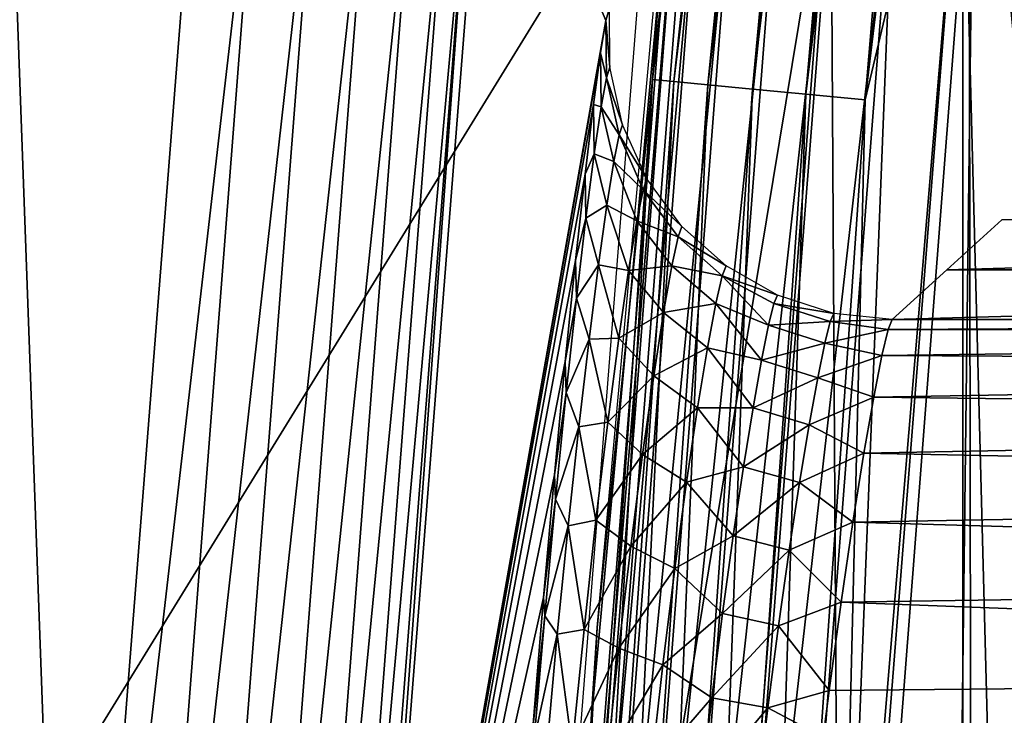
# Model space of a CAD drawing. Header units: millimetres. Extents: x -60 to 60, y -60 to 60.
# Tile 50 of 256: x -58.3 to -56.56, y 4.32 to 5.54. Entities that reach past the tile are written whole.
import ezdxf

# ---------------------------------------------------------------- set-up
doc = ezdxf.new("R2010")
doc.units = ezdxf.units.MM
doc.header["$LTSCALE"] = 81.481481
for name, color, linetype in [('1', 7, 'CONTINUOUS'), ('101', 7, 'CONTINUOUS'), ('117', 7, 'CONTINUOUS'), ('124', 7, 'CONTINUOUS'), ('179', 7, 'CONTINUOUS'), ('189', 7, 'CONTINUOUS'), ('2', 7, 'CONTINUOUS'), ('202', 7, 'CONTINUOUS'), ('209', 7, 'CONTINUOUS'), ('210', 7, 'CONTINUOUS'), ('225', 7, 'CONTINUOUS'), ('226', 7, 'CONTINUOUS'), ('228', 7, 'CONTINUOUS'), ('289', 7, 'CONTINUOUS')]:
    doc.layers.add(name, color=color, linetype=linetype)

msp = doc.modelspace()

# ---------------------------------------------------------------- linework, layer by layer
at = {"layer": '1', "color": 7, "linetype": 'Continuous', "true_color": 0xf5f5f5}
for points in [[(-58.6985, 6.0672), (-57.1089, 6.002), (-58.933, 3.0374), (-58.6985, 6.0672)], [(-57.1089, 6.002), (-57.3448, 3.0049), (-58.933, 3.0374), (-57.1089, 6.002)]]:
    msp.add_3dface(points, dxfattribs=at)
at = {"layer": '101', "color": 7, "linetype": 'Continuous', "true_color": 0xf5f5f5}
for points in [[(-57.4748, 6.0408, 28.0087), (-57.7122, 3.0246, 28.0087), (-57.2661, 5.5434, 13.2474), (-57.4748, 6.0408, 28.0087)], [(-57.2599, 5.5654, 13.0175), (-57.4748, 6.0408, 28.0087), (-57.2661, 5.5434, 13.2474), (-57.2599, 5.5654, 13.0175)], [(-57.2661, 5.5434, 13.2474), (-57.7122, 3.0246, 28.0087), (-57.2755, 5.4864, 13.4703), (-57.2661, 5.5434, 13.2474)], [(-57.2755, 5.4864, 13.4703), (-57.7122, 3.0246, 28.0087), (-57.2878, 5.3957, 13.682), (-57.2755, 5.4864, 13.4703)], [(-57.2878, 5.3957, 13.682), (-57.7122, 3.0246, 28.0087), (-57.3027, 5.2729, 13.878), (-57.2878, 5.3957, 13.682)], [(-57.3027, 5.2729, 13.878), (-57.7122, 3.0246, 28.0087), (-57.3195, 5.1209, 14.0534), (-57.3027, 5.2729, 13.878)], [(-57.3195, 5.1209, 14.0534), (-57.7122, 3.0246, 28.0087), (-57.3378, 4.9431, 14.2039), (-57.3195, 5.1209, 14.0534)], [(-57.3378, 4.9431, 14.2039), (-57.7122, 3.0246, 28.0087), (-57.3568, 4.7437, 14.3256), (-57.3378, 4.9431, 14.2039)], [(-57.3568, 4.7437, 14.3256), (-57.7122, 3.0246, 28.0087), (-57.3758, 4.5274, 14.4155), (-57.3568, 4.7437, 14.3256)], [(-57.3758, 4.5274, 14.4155), (-57.7122, 3.0246, 28.0087), (-57.3945, 4.2976, 14.4715), (-57.3758, 4.5274, 14.4155)]]:
    msp.add_3dface(points, dxfattribs=at)
at = {"layer": '117', "color": 7, "linetype": 'Continuous', "true_color": 0xf5f5f5}
for points in [[(-57.3448, 3.0049), (-57.1089, 6.002), (-56.8703, 5.8786, -0.021), (-57.3448, 3.0049)], [(-57.0975, 2.9432, -0.021), (-57.3448, 3.0049), (-56.8703, 5.8786, -0.021), (-57.0975, 2.9432, -0.021)], [(-57.0975, 2.9432, -0.021), (-56.8703, 5.8786, -0.021), (-56.8528, 2.9306, -0.0841), (-57.0975, 2.9432, -0.021)], [(-56.8528, 2.9306, -0.0841), (-56.8703, 5.8786, -0.021), (-56.6266, 5.8534, -0.0841), (-56.8528, 2.9306, -0.0841)], [(-56.8528, 2.9306, -0.0841), (-56.6266, 5.8534, -0.0841), (-56.6222, 2.9187, -0.1875), (-56.8528, 2.9306, -0.0841)], [(-56.6222, 2.9187, -0.1875), (-56.6266, 5.8534, -0.0841), (-56.3968, 5.8297, -0.1875), (-56.6222, 2.9187, -0.1875)], [(-56.6222, 2.9187, -0.1875), (-56.3968, 5.8297, -0.1875), (-56.4122, 2.9079, -0.3282), (-56.6222, 2.9187, -0.1875)]]:
    msp.add_3dface(points, dxfattribs=at)
at = {"layer": '124', "color": 7, "linetype": 'Continuous', "true_color": 0xf5f5f5}
for points in [[(-57.9721, 6.0927, 28.5), (-58.2115, 3.0503, 28.5), (-57.8729, 5.9823, 28.4877), (-57.9721, 6.0927, 28.5)], [(-57.7122, 3.0246, 28.0087), (-57.4748, 6.0408, 28.0087), (-57.4991, 5.9436, 28.118), (-57.7122, 3.0246, 28.0087)], [(-57.8729, 5.9823, 28.4877), (-58.2115, 3.0503, 28.5), (-58.1042, 2.9951, 28.4877), (-57.8729, 5.9823, 28.4877)], [(-57.8729, 5.9823, 28.4877), (-58.1042, 2.9951, 28.4877), (-57.7687, 5.9715, 28.4515), (-57.8729, 5.9823, 28.4877)], [(-57.7687, 5.9715, 28.4515), (-58.1042, 2.9951, 28.4877), (-57.9996, 2.9897, 28.4515), (-57.7687, 5.9715, 28.4515)], [(-57.7687, 5.9715, 28.4515), (-57.9996, 2.9897, 28.4515), (-57.675, 5.9618, 28.3931), (-57.7687, 5.9715, 28.4515)], [(-57.675, 5.9618, 28.3931), (-57.9996, 2.9897, 28.4515), (-57.9055, 2.9849, 28.3931), (-57.675, 5.9618, 28.3931)], [(-57.675, 5.9618, 28.3931), (-57.9055, 2.9849, 28.3931), (-57.5965, 5.9537, 28.3154), (-57.675, 5.9618, 28.3931)], [(-57.5965, 5.9537, 28.3154), (-57.9055, 2.9849, 28.3931), (-57.8266, 2.9808, 28.3154), (-57.5965, 5.9537, 28.3154)], [(-57.5965, 5.9537, 28.3154), (-57.8266, 2.9808, 28.3154), (-57.5368, 5.9475, 28.2221), (-57.5965, 5.9537, 28.3154)], [(-57.5368, 5.9475, 28.2221), (-57.8266, 2.9808, 28.3154), (-57.7667, 2.9777, 28.2221), (-57.5368, 5.9475, 28.2221)], [(-57.5368, 5.9475, 28.2221), (-57.7667, 2.9777, 28.2221), (-57.4991, 5.9436, 28.118), (-57.5368, 5.9475, 28.2221)], [(-57.4991, 5.9436, 28.118), (-57.7667, 2.9777, 28.2221), (-57.7288, 2.9758, 28.118), (-57.4991, 5.9436, 28.118)], [(-57.7122, 3.0246, 28.0087), (-57.4991, 5.9436, 28.118), (-57.7288, 2.9758, 28.118), (-57.7122, 3.0246, 28.0087)]]:
    msp.add_3dface(points, dxfattribs=at)
at = {"layer": '179', "color": 7, "linetype": 'Continuous', "true_color": 0xf5f5f5}
for points in [[(-53.6, 5.1047, 8), (-53.6, 5.1923, 2.9825), (-56.6658, 5.1047, 8.0019), (-53.6, 5.1047, 8)], [(-53.6, 5.1923, 2.9825), (-56.569, 5.1923, 2.9825), (-56.6658, 5.1047, 8.0019), (-53.6, 5.1923, 2.9825)], [(-53.6, 5.0172, 13.0175), (-53.6, 5.1047, 8), (-56.7623, 5.0172, 13.0175), (-53.6, 5.0172, 13.0175)], [(-56.7623, 5.0172, 13.0175), (-53.6, 5.1047, 8), (-56.6658, 5.1047, 8.0019), (-56.7623, 5.0172, 13.0175)]]:
    msp.add_3dface(points, dxfattribs=at)
at = {"layer": '189', "color": 7, "linetype": 'Continuous', "true_color": 0xf5f5f5}
for points in [[(-53.6, 5.0172, 13.0175), (-56.7623, 5.0172, 13.0175), (-56.7694, 4.9996, 13.1875), (-53.6, 5.0172, 13.0175)], [(-53.6, 4.995, 13.21), (-53.6, 5.0172, 13.0175), (-56.7694, 4.9996, 13.1875), (-53.6, 4.995, 13.21)], [(-56.7803, 4.9535, 13.3515), (-53.6, 4.995, 13.21), (-56.7694, 4.9996, 13.1875), (-56.7803, 4.9535, 13.3515)], [(-53.6, 4.936, 13.3949), (-53.6, 4.995, 13.21), (-56.7803, 4.9535, 13.3515), (-53.6, 4.936, 13.3949)], [(-56.7948, 4.8802, 13.5054), (-53.6, 4.936, 13.3949), (-56.7803, 4.9535, 13.3515), (-56.7948, 4.8802, 13.5054)], [(-53.6, 4.8424, 13.5649), (-53.6, 4.936, 13.3949), (-56.7948, 4.8802, 13.5054), (-53.6, 4.8424, 13.5649)], [(-56.8121, 4.7815, 13.645), (-53.6, 4.8424, 13.5649), (-56.7948, 4.8802, 13.5054), (-56.8121, 4.7815, 13.645)], [(-53.6, 4.7178, 13.7137), (-53.6, 4.8424, 13.5649), (-56.8121, 4.7815, 13.645), (-53.6, 4.7178, 13.7137)], [(-56.8315, 4.6601, 13.7661), (-53.6, 4.7178, 13.7137), (-56.8121, 4.7815, 13.645), (-56.8315, 4.6601, 13.7661)], [(-53.6, 4.5668, 13.8355), (-53.6, 4.7178, 13.7137), (-56.8315, 4.6601, 13.7661), (-53.6, 4.5668, 13.8355)], [(-56.8522, 4.5194, 13.8648), (-53.6, 4.5668, 13.8355), (-56.8315, 4.6601, 13.7661), (-56.8522, 4.5194, 13.8648)], [(-53.6, 4.3951, 13.9259), (-53.6, 4.5668, 13.8355), (-56.8522, 4.5194, 13.8648), (-53.6, 4.3951, 13.9259)], [(-56.8733, 4.3637, 13.9381), (-53.6, 4.3951, 13.9259), (-56.8522, 4.5194, 13.8648), (-56.8733, 4.3637, 13.9381)], [(-53.6, 4.2091, 13.9814), (-53.6, 4.3951, 13.9259), (-56.8836, 4.2819, 13.9644), (-53.6, 4.2091, 13.9814)], [(-56.8836, 4.2819, 13.9644), (-53.6, 4.3951, 13.9259), (-56.8733, 4.3637, 13.9381), (-56.8836, 4.2819, 13.9644)]]:
    msp.add_3dface(points, dxfattribs=at)
at = {"layer": '2', "color": 7, "linetype": 'Continuous', "true_color": 0xf5f5f5}
for points in [[(-57.9721, 6.0927, 28.5), (-58.4868, 10.6583, 28.5), (-58.2115, 3.0503, 28.5), (-57.9721, 6.0927, 28.5)], [(-58.4868, 10.6583, 28.5), (-58.4868, -10.6583, 28.5), (-58.2913, 0, 28.5), (-58.4868, 10.6583, 28.5)], [(-58.4868, 10.6583, 28.5), (-58.2913, 0, 28.5), (-58.2115, 3.0503, 28.5), (-58.4868, 10.6583, 28.5)]]:
    msp.add_3dface(points, dxfattribs=at)
at = {"layer": '202', "color": 7, "linetype": 'Continuous', "true_color": 0xf5f5f5}
for points in [[(-57.2599, 5.5654, 13.0175), (-57.2661, 5.5434, 13.2474), (-57.2591, 5.4614, 13.0157), (-57.2599, 5.5654, 13.0175)], [(-57.2661, 5.5434, 13.2474), (-57.2755, 5.4864, 13.4703), (-57.2652, 5.4427, 13.2326), (-57.2661, 5.5434, 13.2474)], [(-57.2591, 5.4614, 13.0157), (-57.2661, 5.5434, 13.2474), (-57.2652, 5.4427, 13.2326), (-57.2591, 5.4614, 13.0157)], [(-57.2755, 5.4864, 13.4703), (-57.2878, 5.3957, 13.682), (-57.2745, 5.3915, 13.4447), (-57.2755, 5.4864, 13.4703)], [(-57.2652, 5.4427, 13.2326), (-57.2755, 5.4864, 13.4703), (-57.2745, 5.3915, 13.4447), (-57.2652, 5.4427, 13.2326)], [(-57.2591, 5.4614, 13.0157), (-57.2652, 5.4427, 13.2326), (-57.2368, 5.3597, 13.0143), (-57.2591, 5.4614, 13.0157)], [(-57.2652, 5.4427, 13.2326), (-57.2745, 5.3915, 13.4447), (-57.2428, 5.3424, 13.2158), (-57.2652, 5.4427, 13.2326)], [(-57.2368, 5.3597, 13.0143), (-57.2652, 5.4427, 13.2326), (-57.2428, 5.3424, 13.2158), (-57.2368, 5.3597, 13.0143)], [(-57.2878, 5.3957, 13.682), (-57.3027, 5.2729, 13.878), (-57.2867, 5.3087, 13.6472), (-57.2878, 5.3957, 13.682)], [(-57.2745, 5.3915, 13.4447), (-57.2878, 5.3957, 13.682), (-57.2867, 5.3087, 13.6472), (-57.2745, 5.3915, 13.4447)], [(-57.2745, 5.3915, 13.4447), (-57.2867, 5.3087, 13.6472), (-57.2521, 5.295, 13.4128), (-57.2745, 5.3915, 13.4447)], [(-57.2428, 5.3424, 13.2158), (-57.2745, 5.3915, 13.4447), (-57.2521, 5.295, 13.4128), (-57.2428, 5.3424, 13.2158)], [(-57.2368, 5.3597, 13.0143), (-57.2428, 5.3424, 13.2158), (-57.1939, 5.2649, 13.0135), (-57.2368, 5.3597, 13.0143)], [(-57.2428, 5.3424, 13.2158), (-57.2521, 5.295, 13.4128), (-57.2008, 5.2452, 13.2215), (-57.2428, 5.3424, 13.2158)], [(-57.1939, 5.2649, 13.0135), (-57.2428, 5.3424, 13.2158), (-57.2008, 5.2452, 13.2215), (-57.1939, 5.2649, 13.0135)], [(-57.2867, 5.3087, 13.6472), (-57.3027, 5.2729, 13.878), (-57.3014, 5.1957, 13.8356), (-57.2867, 5.3087, 13.6472)], [(-57.2867, 5.3087, 13.6472), (-57.3014, 5.1957, 13.8356), (-57.2644, 5.2181, 13.601), (-57.2867, 5.3087, 13.6472)], [(-57.2521, 5.295, 13.4128), (-57.2867, 5.3087, 13.6472), (-57.2644, 5.2181, 13.601), (-57.2521, 5.295, 13.4128)], [(-57.2521, 5.295, 13.4128), (-57.2644, 5.2181, 13.601), (-57.2118, 5.1909, 13.4238), (-57.2521, 5.295, 13.4128)], [(-57.2008, 5.2452, 13.2215), (-57.2521, 5.295, 13.4128), (-57.2118, 5.1909, 13.4238), (-57.2008, 5.2452, 13.2215)], [(-57.3027, 5.2729, 13.878), (-57.3195, 5.1209, 14.0534), (-57.3014, 5.1957, 13.8356), (-57.3027, 5.2729, 13.878)], [(-57.1939, 5.2649, 13.0135), (-57.2008, 5.2452, 13.2215), (-57.1323, 5.1809, 13.0132), (-57.1939, 5.2649, 13.0135)], [(-57.2008, 5.2452, 13.2215), (-57.2118, 5.1909, 13.4238), (-57.1392, 5.1624, 13.2077), (-57.2008, 5.2452, 13.2215)], [(-57.1323, 5.1809, 13.0132), (-57.2008, 5.2452, 13.2215), (-57.1392, 5.1624, 13.2077), (-57.1323, 5.1809, 13.0132)], [(-57.2644, 5.2181, 13.601), (-57.3014, 5.1957, 13.8356), (-57.2791, 5.1132, 13.776), (-57.2644, 5.2181, 13.601)], [(-57.2644, 5.2181, 13.601), (-57.2791, 5.1132, 13.776), (-57.2262, 5.1033, 13.6148), (-57.2644, 5.2181, 13.601)], [(-57.2118, 5.1909, 13.4238), (-57.2644, 5.2181, 13.601), (-57.2262, 5.1033, 13.6148), (-57.2118, 5.1909, 13.4238)], [(-57.3014, 5.1957, 13.8356), (-57.3195, 5.1209, 14.0534), (-57.3181, 5.0547, 14.0054), (-57.3014, 5.1957, 13.8356)], [(-57.3014, 5.1957, 13.8356), (-57.3181, 5.0547, 14.0054), (-57.2791, 5.1132, 13.776), (-57.3014, 5.1957, 13.8356)], [(-57.2118, 5.1909, 13.4238), (-57.2262, 5.1033, 13.6148), (-57.1502, 5.1114, 13.3968), (-57.2118, 5.1909, 13.4238)], [(-57.1392, 5.1624, 13.2077), (-57.2118, 5.1909, 13.4238), (-57.1502, 5.1114, 13.3968), (-57.1392, 5.1624, 13.2077)], [(-57.1323, 5.1809, 13.0132), (-57.1392, 5.1624, 13.2077), (-57.0546, 5.1116, 13.0135), (-57.1323, 5.1809, 13.0132)], [(-57.1392, 5.1624, 13.2077), (-57.1502, 5.1114, 13.3968), (-57.0616, 5.0938, 13.1973), (-57.1392, 5.1624, 13.2077)], [(-57.0546, 5.1116, 13.0135), (-57.1392, 5.1624, 13.2077), (-57.0616, 5.0938, 13.1973), (-57.0546, 5.1116, 13.0135)], [(-57.3195, 5.1209, 14.0534), (-57.3378, 4.9431, 14.2039), (-57.3181, 5.0547, 14.0054), (-57.3195, 5.1209, 14.0534)], [(-57.2791, 5.1132, 13.776), (-57.3181, 5.0547, 14.0054), (-57.2958, 4.9824, 13.9339), (-57.2791, 5.1132, 13.776)], [(-57.2791, 5.1132, 13.776), (-57.2958, 4.9824, 13.9339), (-57.2435, 4.9842, 13.7891), (-57.2791, 5.1132, 13.776)], [(-57.2262, 5.1033, 13.6148), (-57.2791, 5.1132, 13.776), (-57.2435, 4.9842, 13.7891), (-57.2262, 5.1033, 13.6148)], [(-57.2262, 5.1033, 13.6148), (-57.2435, 4.9842, 13.7891), (-57.1647, 5.0292, 13.5752), (-57.2262, 5.1033, 13.6148)], [(-57.1502, 5.1114, 13.3968), (-57.2262, 5.1033, 13.6148), (-57.1647, 5.0292, 13.5752), (-57.1502, 5.1114, 13.3968)], [(-57.1502, 5.1114, 13.3968), (-57.1647, 5.0292, 13.5752), (-57.0726, 5.0452, 13.3758), (-57.1502, 5.1114, 13.3968)], [(-57.0616, 5.0938, 13.1973), (-57.1502, 5.1114, 13.3968), (-57.0726, 5.0452, 13.3758), (-57.0616, 5.0938, 13.1973)], [(-57.0546, 5.1116, 13.0135), (-57.0616, 5.0938, 13.1973), (-56.9643, 5.0598, 13.0143), (-57.0546, 5.1116, 13.0135)], [(-57.0616, 5.0938, 13.1973), (-57.0726, 5.0452, 13.3758), (-56.9799, 5.007, 13.3281), (-57.0616, 5.0938, 13.1973)], [(-56.9704, 5.0454, 13.1732), (-57.0616, 5.0938, 13.1973), (-56.9799, 5.007, 13.3281), (-56.9704, 5.0454, 13.1732)], [(-56.9643, 5.0598, 13.0143), (-57.0616, 5.0938, 13.1973), (-56.9704, 5.0454, 13.1732), (-56.9643, 5.0598, 13.0143)], [(-57.3181, 5.0547, 14.0054), (-57.3378, 4.9431, 14.2039), (-57.3361, 4.8886, 14.1524), (-57.3181, 5.0547, 14.0054)], [(-57.3181, 5.0547, 14.0054), (-57.3361, 4.8886, 14.1524), (-57.2958, 4.9824, 13.9339), (-57.3181, 5.0547, 14.0054)], [(-57.0726, 5.0452, 13.3758), (-57.1647, 5.0292, 13.5752), (-57.0872, 4.9671, 13.5439), (-57.0726, 5.0452, 13.3758)], [(-57.0726, 5.0452, 13.3758), (-57.0872, 4.9671, 13.5439), (-56.9923, 4.9453, 13.4755), (-57.0726, 5.0452, 13.3758)], [(-56.9799, 5.007, 13.3281), (-57.0726, 5.0452, 13.3758), (-56.9923, 4.9453, 13.4755), (-56.9799, 5.007, 13.3281)], [(-56.9704, 5.0454, 13.1732), (-56.9799, 5.007, 13.3281), (-56.8714, 5.0134, 13.171), (-56.9704, 5.0454, 13.1732)], [(-56.9643, 5.0598, 13.0143), (-56.9704, 5.0454, 13.1732), (-56.8652, 5.0279, 13.0157), (-56.9643, 5.0598, 13.0143)], [(-56.8652, 5.0279, 13.0157), (-56.9704, 5.0454, 13.1732), (-56.8714, 5.0134, 13.171), (-56.8652, 5.0279, 13.0157)], [(-57.1647, 5.0292, 13.5752), (-57.2435, 4.9842, 13.7891), (-57.182, 4.9176, 13.7378), (-57.1647, 5.0292, 13.5752)], [(-57.1647, 5.0292, 13.5752), (-57.182, 4.9176, 13.7378), (-57.0872, 4.9671, 13.5439), (-57.1647, 5.0292, 13.5752)], [(-56.7623, 5.0172, 13.0175), (-56.8652, 5.0279, 13.0157), (-56.8714, 5.0134, 13.171), (-56.7623, 5.0172, 13.0175)], [(-56.8714, 5.0134, 13.171), (-56.9799, 5.007, 13.3281), (-56.8809, 4.9753, 13.3222), (-56.8714, 5.0134, 13.171)], [(-56.7694, 4.9996, 13.1875), (-56.8714, 5.0134, 13.171), (-56.8809, 4.9753, 13.3222), (-56.7694, 4.9996, 13.1875)], [(-56.7694, 4.9996, 13.1875), (-56.7623, 5.0172, 13.0175), (-56.8714, 5.0134, 13.171), (-56.7694, 4.9996, 13.1875)], [(-56.9799, 5.007, 13.3281), (-56.9923, 4.9453, 13.4755), (-56.8809, 4.9753, 13.3222), (-56.9799, 5.007, 13.3281)], [(-56.7803, 4.9535, 13.3515), (-56.7694, 4.9996, 13.1875), (-56.8809, 4.9753, 13.3222), (-56.7803, 4.9535, 13.3515)], [(-57.2958, 4.9824, 13.9339), (-57.3361, 4.8886, 14.1524), (-57.3139, 4.8281, 14.0707), (-57.2958, 4.9824, 13.9339)], [(-57.2958, 4.9824, 13.9339), (-57.3139, 4.8281, 14.0707), (-57.2629, 4.8365, 13.9416), (-57.2958, 4.9824, 13.9339)], [(-57.2435, 4.9842, 13.7891), (-57.2958, 4.9824, 13.9339), (-57.2629, 4.8365, 13.9416), (-57.2435, 4.9842, 13.7891)], [(-57.2435, 4.9842, 13.7891), (-57.2629, 4.8365, 13.9416), (-57.182, 4.9176, 13.7378), (-57.2435, 4.9842, 13.7891)], [(-56.8809, 4.9753, 13.3222), (-56.9923, 4.9453, 13.4755), (-56.8933, 4.9143, 13.4658), (-56.8809, 4.9753, 13.3222)], [(-56.7803, 4.9535, 13.3515), (-56.8809, 4.9753, 13.3222), (-56.8933, 4.9143, 13.4658), (-56.7803, 4.9535, 13.3515)], [(-57.0872, 4.9671, 13.5439), (-57.182, 4.9176, 13.7378), (-57.1046, 4.8613, 13.6969), (-57.0872, 4.9671, 13.5439)], [(-57.0872, 4.9671, 13.5439), (-57.1046, 4.8613, 13.6969), (-57.0072, 4.8616, 13.6119), (-57.0872, 4.9671, 13.5439)], [(-56.9923, 4.9453, 13.4755), (-57.0872, 4.9671, 13.5439), (-57.0072, 4.8616, 13.6119), (-56.9923, 4.9453, 13.4755)], [(-57.3378, 4.9431, 14.2039), (-57.3568, 4.7437, 14.3256), (-57.3361, 4.8886, 14.1524), (-57.3378, 4.9431, 14.2039)], [(-56.9923, 4.9453, 13.4755), (-57.0072, 4.8616, 13.6119), (-56.8933, 4.9143, 13.4658), (-56.9923, 4.9453, 13.4755)], [(-56.7948, 4.8802, 13.5054), (-56.7803, 4.9535, 13.3515), (-56.8933, 4.9143, 13.4658), (-56.7948, 4.8802, 13.5054)], [(-57.182, 4.9176, 13.7378), (-57.2629, 4.8365, 13.9416), (-57.2015, 4.7794, 13.8799), (-57.182, 4.9176, 13.7378)], [(-57.182, 4.9176, 13.7378), (-57.2015, 4.7794, 13.8799), (-57.1046, 4.8613, 13.6969), (-57.182, 4.9176, 13.7378)], [(-56.8933, 4.9143, 13.4658), (-57.0072, 4.8616, 13.6119), (-56.9083, 4.8319, 13.5983), (-56.8933, 4.9143, 13.4658)], [(-56.7948, 4.8802, 13.5054), (-56.8933, 4.9143, 13.4658), (-56.9083, 4.8319, 13.5983), (-56.7948, 4.8802, 13.5054)], [(-57.3361, 4.8886, 14.1524), (-57.3568, 4.7437, 14.3256), (-57.3549, 4.7009, 14.2728), (-57.3361, 4.8886, 14.1524)], [(-57.3361, 4.8886, 14.1524), (-57.3549, 4.7009, 14.2728), (-57.3139, 4.8281, 14.0707), (-57.3361, 4.8886, 14.1524)], [(-56.8121, 4.7815, 13.645), (-56.7948, 4.8802, 13.5054), (-56.9083, 4.8319, 13.5983), (-56.8121, 4.7815, 13.645)], [(-57.1046, 4.8613, 13.6969), (-57.2015, 4.7794, 13.8799), (-57.124, 4.7306, 13.8303), (-57.1046, 4.8613, 13.6969)], [(-57.1046, 4.8613, 13.6969), (-57.124, 4.7306, 13.8303), (-57.024, 4.7578, 13.7341), (-57.1046, 4.8613, 13.6969)], [(-57.0072, 4.8616, 13.6119), (-57.1046, 4.8613, 13.6969), (-57.024, 4.7578, 13.7341), (-57.0072, 4.8616, 13.6119)], [(-57.0072, 4.8616, 13.6119), (-57.024, 4.7578, 13.7341), (-56.9083, 4.8319, 13.5983), (-57.0072, 4.8616, 13.6119)], [(-57.2629, 4.8365, 13.9416), (-57.3139, 4.8281, 14.0707), (-57.2836, 4.6639, 14.0675), (-57.2629, 4.8365, 13.9416)], [(-57.2629, 4.8365, 13.9416), (-57.2836, 4.6639, 14.0675), (-57.2015, 4.7794, 13.8799), (-57.2629, 4.8365, 13.9416)], [(-57.3139, 4.8281, 14.0707), (-57.3549, 4.7009, 14.2728), (-57.3327, 4.6536, 14.1827), (-57.3139, 4.8281, 14.0707)], [(-57.3139, 4.8281, 14.0707), (-57.3327, 4.6536, 14.1827), (-57.2836, 4.6639, 14.0675), (-57.3139, 4.8281, 14.0707)], [(-56.9083, 4.8319, 13.5983), (-57.024, 4.7578, 13.7341), (-56.9252, 4.7301, 13.7166), (-56.9083, 4.8319, 13.5983)], [(-56.8121, 4.7815, 13.645), (-56.9083, 4.8319, 13.5983), (-56.9252, 4.7301, 13.7166), (-56.8121, 4.7815, 13.645)], [(-57.2015, 4.7794, 13.8799), (-57.2836, 4.6639, 14.0675), (-57.2222, 4.6181, 13.997), (-57.2015, 4.7794, 13.8799)], [(-57.2015, 4.7794, 13.8799), (-57.2222, 4.6181, 13.997), (-57.124, 4.7306, 13.8303), (-57.2015, 4.7794, 13.8799)], [(-56.8315, 4.6601, 13.7661), (-56.8121, 4.7815, 13.645), (-56.9252, 4.7301, 13.7166), (-56.8315, 4.6601, 13.7661)], [(-57.024, 4.7578, 13.7341), (-57.124, 4.7306, 13.8303), (-57.0421, 4.6361, 13.8392), (-57.024, 4.7578, 13.7341)], [(-57.024, 4.7578, 13.7341), (-57.0421, 4.6361, 13.8392), (-56.9252, 4.7301, 13.7166), (-57.024, 4.7578, 13.7341)], [(-57.3568, 4.7437, 14.3256), (-57.3758, 4.5274, 14.4155), (-57.3549, 4.7009, 14.2728), (-57.3568, 4.7437, 14.3256)], [(-57.124, 4.7306, 13.8303), (-57.2222, 4.6181, 13.997), (-57.1447, 4.5784, 13.9399), (-57.124, 4.7306, 13.8303)], [(-57.124, 4.7306, 13.8303), (-57.1447, 4.5784, 13.9399), (-57.0421, 4.6361, 13.8392), (-57.124, 4.7306, 13.8303)], [(-56.9252, 4.7301, 13.7166), (-57.0421, 4.6361, 13.8392), (-56.9434, 4.6111, 13.8179), (-56.9252, 4.7301, 13.7166)], [(-56.8315, 4.6601, 13.7661), (-56.9252, 4.7301, 13.7166), (-56.9434, 4.6111, 13.8179), (-56.8315, 4.6601, 13.7661)], [(-57.3549, 4.7009, 14.2728), (-57.3758, 4.5274, 14.4155), (-57.3738, 4.4956, 14.3633), (-57.3549, 4.7009, 14.2728)], [(-57.3549, 4.7009, 14.2728), (-57.3738, 4.4956, 14.3633), (-57.3327, 4.6536, 14.1827), (-57.3549, 4.7009, 14.2728)], [(-57.2836, 4.6639, 14.0675), (-57.3327, 4.6536, 14.1827), (-57.3046, 4.4712, 14.1626), (-57.2836, 4.6639, 14.0675)], [(-57.2836, 4.6639, 14.0675), (-57.3046, 4.4712, 14.1626), (-57.2222, 4.6181, 13.997), (-57.2836, 4.6639, 14.0675)], [(-57.3327, 4.6536, 14.1827), (-57.3738, 4.4956, 14.3633), (-57.3516, 4.4629, 14.2669), (-57.3327, 4.6536, 14.1827)], [(-57.3327, 4.6536, 14.1827), (-57.3516, 4.4629, 14.2669), (-57.3046, 4.4712, 14.1626), (-57.3327, 4.6536, 14.1827)], [(-56.8522, 4.5194, 13.8648), (-56.8315, 4.6601, 13.7661), (-56.9434, 4.6111, 13.8179), (-56.8522, 4.5194, 13.8648)], [(-57.0421, 4.6361, 13.8392), (-57.1447, 4.5784, 13.9399), (-57.061, 4.4994, 13.9246), (-57.0421, 4.6361, 13.8392)], [(-57.0421, 4.6361, 13.8392), (-57.061, 4.4994, 13.9246), (-56.9434, 4.6111, 13.8179), (-57.0421, 4.6361, 13.8392)], [(-57.2222, 4.6181, 13.997), (-57.3046, 4.4712, 14.1626), (-57.2432, 4.4382, 14.0853), (-57.2222, 4.6181, 13.997)], [(-57.2222, 4.6181, 13.997), (-57.2432, 4.4382, 14.0853), (-57.1447, 4.5784, 13.9399), (-57.2222, 4.6181, 13.997)], [(-56.9434, 4.6111, 13.8179), (-57.061, 4.4994, 13.9246), (-56.9622, 4.4779, 13.8997), (-56.9434, 4.6111, 13.8179)], [(-56.8522, 4.5194, 13.8648), (-56.9434, 4.6111, 13.8179), (-56.9622, 4.4779, 13.8997), (-56.8522, 4.5194, 13.8648)], [(-57.1447, 4.5784, 13.9399), (-57.2432, 4.4382, 14.0853), (-57.1658, 4.4089, 14.0222), (-57.1447, 4.5784, 13.9399)], [(-57.1447, 4.5784, 13.9399), (-57.1658, 4.4089, 14.0222), (-57.061, 4.4994, 13.9246), (-57.1447, 4.5784, 13.9399)], [(-57.3758, 4.5274, 14.4155), (-57.3945, 4.2976, 14.4715), (-57.3738, 4.4956, 14.3633), (-57.3758, 4.5274, 14.4155)], [(-56.8733, 4.3637, 13.9381), (-56.8522, 4.5194, 13.8648), (-56.9622, 4.4779, 13.8997), (-56.8733, 4.3637, 13.9381)], [(-57.3738, 4.4956, 14.3633), (-57.3945, 4.2976, 14.4715), (-57.3922, 4.2777, 14.421), (-57.3738, 4.4956, 14.3633)], [(-57.3738, 4.4956, 14.3633), (-57.3922, 4.2777, 14.421), (-57.3516, 4.4629, 14.2669), (-57.3738, 4.4956, 14.3633)], [(-57.061, 4.4994, 13.9246), (-57.1658, 4.4089, 14.0222), (-57.0799, 4.3507, 13.988), (-57.061, 4.4994, 13.9246)], [(-57.061, 4.4994, 13.9246), (-57.0799, 4.3507, 13.988), (-56.9622, 4.4779, 13.8997), (-57.061, 4.4994, 13.9246)], [(-57.3046, 4.4712, 14.1626), (-57.3516, 4.4629, 14.2669), (-57.3252, 4.2637, 14.2235), (-57.3046, 4.4712, 14.1626)], [(-57.3046, 4.4712, 14.1626), (-57.3252, 4.2637, 14.2235), (-57.2432, 4.4382, 14.0853), (-57.3046, 4.4712, 14.1626)], [(-56.9622, 4.4779, 13.8997), (-57.0799, 4.3507, 13.988), (-56.9811, 4.3334, 13.96), (-56.9622, 4.4779, 13.8997)], [(-56.8733, 4.3637, 13.9381), (-56.9622, 4.4779, 13.8997), (-56.9811, 4.3334, 13.96), (-56.8733, 4.3637, 13.9381)], [(-57.3516, 4.4629, 14.2669), (-57.3922, 4.2777, 14.421), (-57.37, 4.2603, 14.3208), (-57.3516, 4.4629, 14.2669)], [(-57.3516, 4.4629, 14.2669), (-57.37, 4.2603, 14.3208), (-57.3252, 4.2637, 14.2235), (-57.3516, 4.4629, 14.2669)], [(-57.2432, 4.4382, 14.0853), (-57.3252, 4.2637, 14.2235), (-57.2637, 4.2447, 14.1416), (-57.2432, 4.4382, 14.0853)], [(-57.2432, 4.4382, 14.0853), (-57.2637, 4.2447, 14.1416), (-57.1658, 4.4089, 14.0222), (-57.2432, 4.4382, 14.0853)], [(-57.1658, 4.4089, 14.0222), (-57.2637, 4.2447, 14.1416), (-57.1863, 4.2269, 14.0743), (-57.1658, 4.4089, 14.0222)], [(-57.1658, 4.4089, 14.0222), (-57.1863, 4.2269, 14.0743), (-57.0799, 4.3507, 13.988), (-57.1658, 4.4089, 14.0222)], [(-57.0799, 4.3507, 13.988), (-57.1863, 4.2269, 14.0743), (-57.0982, 4.1935, 14.0277), (-57.0799, 4.3507, 13.988)], [(-57.0799, 4.3507, 13.988), (-57.0982, 4.1935, 14.0277), (-56.9811, 4.3334, 13.96), (-57.0799, 4.3507, 13.988)], [(-56.8836, 4.2819, 13.9644), (-56.8733, 4.3637, 13.9381), (-56.9811, 4.3334, 13.96), (-56.8836, 4.2819, 13.9644)], [(-56.9811, 4.3334, 13.96), (-57.0982, 4.1935, 14.0277), (-56.9994, 4.1811, 13.9974), (-56.9811, 4.3334, 13.96)], [(-56.8836, 4.2819, 13.9644), (-56.9811, 4.3334, 13.96), (-56.9994, 4.1811, 13.9974), (-56.8836, 4.2819, 13.9644)]]:
    msp.add_3dface(points, dxfattribs=at)
at = {"layer": '209', "color": 151, "linetype": 'Continuous', "true_color": 0x7dbfed}
for points in [[(-56.6381, 5.9525, 28.5), (-56.2489, -8.9086, 28.5), (-56.2489, 8.9086, 28.5), (-56.6381, 5.9525, 28.5)], [(-56.872, 2.9801, 28.5), (-56.6381, -5.9525, 28.5), (-56.6381, 5.9525, 28.5), (-56.872, 2.9801, 28.5)], [(-56.6381, -5.9525, 28.5), (-56.2489, -8.9086, 28.5), (-56.6381, 5.9525, 28.5), (-56.6381, -5.9525, 28.5)]]:
    msp.add_3dface(points, dxfattribs=at)
at = {"layer": '210', "color": 151, "linetype": 'Continuous', "true_color": 0x7dbfed}
for points in [[(-56.6156, 6.2207, 25.5), (-56.2178, 9.142, 25.5), (-56.4894, 4.8916, 25.5), (-56.6156, 6.2207, 25.5)], [(-56.8616, 3.2826, 25.5), (-56.6156, 6.2207, 25.5), (-56.6685, 1.9141, 25.5), (-56.8616, 3.2826, 25.5)], [(-56.6685, 1.9141, 25.5), (-56.6156, 6.2207, 25.5), (-56.4894, 4.8916, 25.5), (-56.6685, 1.9141, 25.5)]]:
    msp.add_3dface(points, dxfattribs=at)
at = {"layer": '225', "color": 151, "linetype": 'Continuous', "true_color": 0x7dbfed}
for points in [[(-57.184, 5.4395, 25.882), (-56.837, 8.3159, 25.882), (-57.1463, 5.4359, 25.7779), (-57.184, 5.4395, 25.882)], [(-56.837, 8.3159, 25.882), (-57.184, 5.4395, 25.882), (-56.9719, 7.4445, 25.9913), (-56.837, 8.3159, 25.882)], [(-56.837, 8.3159, 25.882), (-56.7995, 8.3104, 25.7779), (-57.1463, 5.4359, 25.7779), (-56.837, 8.3159, 25.882)], [(-56.7995, 8.3104, 25.7779), (-57.0866, 5.4302, 25.6846), (-57.1463, 5.4359, 25.7779), (-56.7995, 8.3104, 25.7779)], [(-56.7402, 8.3017, 25.6846), (-57.0866, 5.4302, 25.6846), (-56.7995, 8.3104, 25.7779), (-56.7402, 8.3017, 25.6846)], [(-56.7402, 8.3017, 25.6846), (-57.0079, 5.4227, 25.6069), (-57.0866, 5.4302, 25.6846), (-56.7402, 8.3017, 25.6846)], [(-56.662, 8.2902, 25.6069), (-57.0079, 5.4227, 25.6069), (-56.7402, 8.3017, 25.6846), (-56.662, 8.2902, 25.6069)], [(-56.662, 8.2902, 25.6069), (-56.9142, 5.4138, 25.5485), (-57.0079, 5.4227, 25.6069), (-56.662, 8.2902, 25.6069)], [(-56.5688, 8.2766, 25.5485), (-56.9142, 5.4138, 25.5485), (-56.662, 8.2902, 25.6069), (-56.5688, 8.2766, 25.5485)], [(-56.5688, 8.2766, 25.5485), (-56.8099, 5.4039, 25.5123), (-56.9142, 5.4138, 25.5485), (-56.5688, 8.2766, 25.5485)], [(-56.4652, 8.2614, 25.5123), (-56.8099, 5.4039, 25.5123), (-56.5688, 8.2766, 25.5485), (-56.4652, 8.2614, 25.5123)], [(-56.4652, 8.2614, 25.5123), (-56.6156, 6.2207, 25.5), (-56.8099, 5.4039, 25.5123), (-56.4652, 8.2614, 25.5123)], [(-56.9719, 7.4445, 25.9913), (-57.184, 5.4395, 25.882), (-57.1461, 5.9616, 25.9913), (-56.9719, 7.4445, 25.9913)], [(-56.6156, 6.2207, 25.5), (-56.8616, 3.2826, 25.5), (-56.8099, 5.4039, 25.5123), (-56.6156, 6.2207, 25.5)], [(-57.1461, 5.9616, 25.9913), (-57.184, 5.4395, 25.882), (-57.2817, 4.4748, 25.9913), (-57.1461, 5.9616, 25.9913)], [(-57.3856, 2.5493, 25.882), (-57.184, 5.4395, 25.882), (-57.3477, 2.5476, 25.7779), (-57.3856, 2.5493, 25.882)], [(-57.184, 5.4395, 25.882), (-57.3856, 2.5493, 25.882), (-57.2817, 4.4748, 25.9913), (-57.184, 5.4395, 25.882)], [(-57.184, 5.4395, 25.882), (-57.1463, 5.4359, 25.7779), (-57.3477, 2.5476, 25.7779), (-57.184, 5.4395, 25.882)], [(-57.1463, 5.4359, 25.7779), (-57.2878, 2.5449, 25.6846), (-57.3477, 2.5476, 25.7779), (-57.1463, 5.4359, 25.7779)], [(-57.0866, 5.4302, 25.6846), (-57.2878, 2.5449, 25.6846), (-57.1463, 5.4359, 25.7779), (-57.0866, 5.4302, 25.6846)], [(-57.0866, 5.4302, 25.6846), (-57.2089, 2.5414, 25.6069), (-57.2878, 2.5449, 25.6846), (-57.0866, 5.4302, 25.6846)], [(-57.0079, 5.4227, 25.6069), (-57.2089, 2.5414, 25.6069), (-57.0866, 5.4302, 25.6846), (-57.0079, 5.4227, 25.6069)], [(-57.0079, 5.4227, 25.6069), (-57.1147, 2.5373, 25.5485), (-57.2089, 2.5414, 25.6069), (-57.0079, 5.4227, 25.6069)], [(-56.9142, 5.4138, 25.5485), (-57.1147, 2.5373, 25.5485), (-57.0079, 5.4227, 25.6069), (-56.9142, 5.4138, 25.5485)], [(-56.9142, 5.4138, 25.5485), (-57.0101, 2.5326, 25.5123), (-57.1147, 2.5373, 25.5485), (-56.9142, 5.4138, 25.5485)], [(-56.8099, 5.4039, 25.5123), (-57.0101, 2.5326, 25.5123), (-56.9142, 5.4138, 25.5485), (-56.8099, 5.4039, 25.5123)], [(-56.8099, 5.4039, 25.5123), (-56.8616, 3.2826, 25.5), (-57.0101, 2.5326, 25.5123), (-56.8099, 5.4039, 25.5123)], [(-57.2817, 4.4748, 25.9913), (-57.3856, 2.5493, 25.882), (-57.3786, 2.9849, 25.9913), (-57.2817, 4.4748, 25.9913)]]:
    msp.add_3dface(points, dxfattribs=at)
at = {"layer": '226', "color": 151, "linetype": 'Continuous', "true_color": 0x7dbfed}
for points in [[(-57.1763, 6.0095, 28), (-57.4125, 3.0089, 28), (-57.1353, 6.0051, 28), (-57.1763, 6.0095, 28)], [(-57.1353, 6.0051, 28), (-57.4125, 3.0089, 28), (-57.3713, 3.0067, 28), (-57.1353, 6.0051, 28)]]:
    msp.add_3dface(points, dxfattribs=at)
at = {"layer": '228', "color": 151, "linetype": 'Continuous', "true_color": 0x7dbfed}
for points in [[(-57.1353, 6.0051, 28), (-57.3713, 3.0067, 28), (-57.133, 5.9058, 28.1113), (-57.1353, 6.0051, 28)], [(-56.872, 2.9801, 28.5), (-56.6381, 5.9525, 28.5), (-56.7583, 5.867, 28.4876), (-56.872, 2.9801, 28.5)], [(-57.3713, 3.0067, 28), (-57.3613, 2.9568, 28.1113), (-57.133, 5.9058, 28.1113), (-57.3713, 3.0067, 28)], [(-57.3613, 2.9568, 28.1113), (-57.0962, 5.902, 28.217), (-57.133, 5.9058, 28.1113), (-57.3613, 2.9568, 28.1113)], [(-57.3243, 2.9549, 28.217), (-57.0962, 5.902, 28.217), (-57.3613, 2.9568, 28.1113), (-57.3243, 2.9549, 28.217)], [(-57.3243, 2.9549, 28.217), (-57.0369, 5.8958, 28.3119), (-57.0962, 5.902, 28.217), (-57.3243, 2.9549, 28.217)], [(-57.2647, 2.9518, 28.3119), (-57.0369, 5.8958, 28.3119), (-57.3243, 2.9549, 28.217), (-57.2647, 2.9518, 28.3119)], [(-57.2647, 2.9518, 28.3119), (-56.958, 5.8877, 28.3911), (-57.0369, 5.8958, 28.3119), (-57.2647, 2.9518, 28.3119)], [(-57.1856, 2.9477, 28.3911), (-56.958, 5.8877, 28.3911), (-57.2647, 2.9518, 28.3119), (-57.1856, 2.9477, 28.3911)], [(-57.1856, 2.9477, 28.3911), (-56.8635, 5.8779, 28.4507), (-56.958, 5.8877, 28.3911), (-57.1856, 2.9477, 28.3911)], [(-57.0907, 2.9429, 28.4507), (-56.8635, 5.8779, 28.4507), (-57.1856, 2.9477, 28.3911), (-57.0907, 2.9429, 28.4507)], [(-57.0907, 2.9429, 28.4507), (-56.7583, 5.867, 28.4876), (-56.8635, 5.8779, 28.4507), (-57.0907, 2.9429, 28.4507)], [(-56.9851, 2.9374, 28.4876), (-56.7583, 5.867, 28.4876), (-57.0907, 2.9429, 28.4507), (-56.9851, 2.9374, 28.4876)], [(-56.9851, 2.9374, 28.4876), (-56.872, 2.9801, 28.5), (-56.7583, 5.867, 28.4876), (-56.9851, 2.9374, 28.4876)]]:
    msp.add_3dface(points, dxfattribs=at)
at = {"layer": '289', "color": 151, "linetype": 'Continuous', "true_color": 0x7dbfed}
msp.add_3dface([(-56.6685, 1.9141, 25.5), (-56.4894, 4.8916, 25.5), (-56.561, 2.0143, 25.4891), (-56.6685, 1.9141, 25.5)], dxfattribs=at)

doc.saveas('drawing.dxf')
